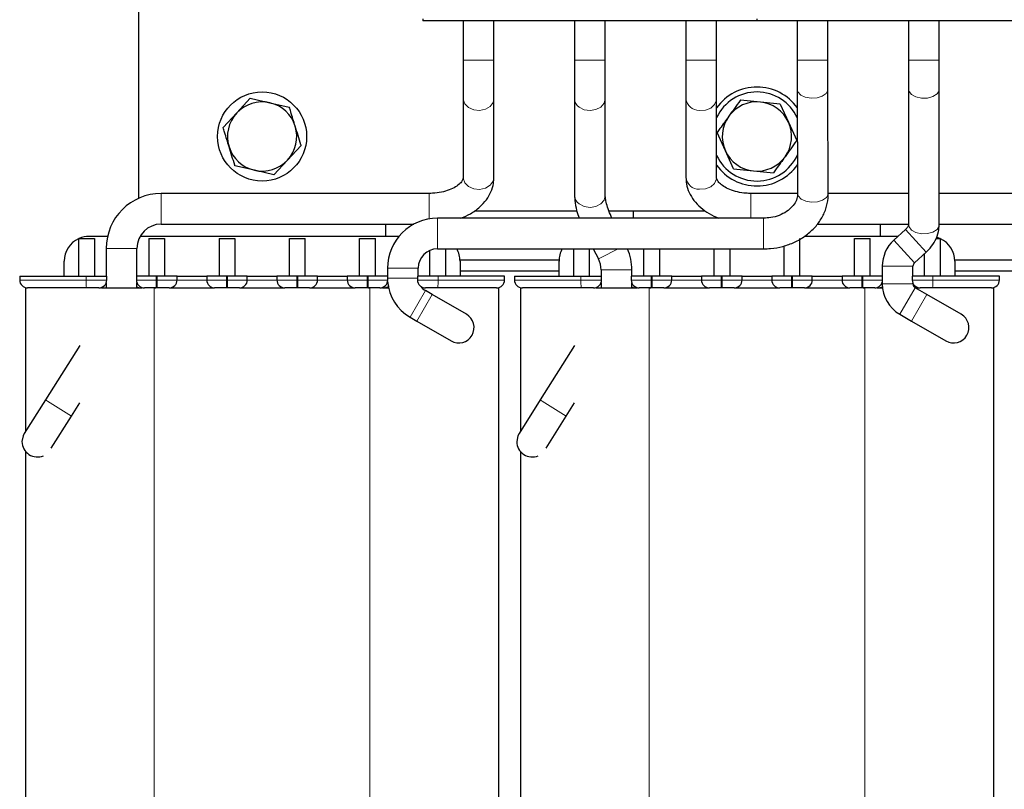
# Model space of a CAD drawing. Header units: millimetres. Extents: x 5 to 418, y 2 to 292.
# Tile 12 of 39: x 65 to 114, y 192 to 231. Entities that reach past the tile are written whole.
import ezdxf

# ---------------------------------------------------------------- set-up
doc = ezdxf.new("R2010")
doc.units = ezdxf.units.MM

msp = doc.modelspace()

# ---------------------------------------------------------------- linework, layer by layer
at = {"color": 7, "linetype": 'Continuous', "lineweight": 25}
for p, q in [((70.722, 245.4711), (70.722, 221.5965)), ((85.097, 230.6711), (85.097, 230.5711)), ((101.972, 230.5711), (85.097, 230.5711)), ((87.1345, 230.5711), (87.1345, 228.5711)), ((88.6845, 228.5711), (88.6845, 230.5711)), ((92.7595, 230.5711), (92.7595, 228.5711)), ((94.3095, 228.5711), (94.3095, 230.5711)), ((98.3845, 230.5711), (98.3845, 228.5711)), ((99.9345, 228.5711), (99.9345, 230.5711)), ((101.972, 230.6711), (101.972, 230.5711)), ((118.847, 230.5711), (101.972, 230.5711)), ((104.0095, 230.5711), (104.0095, 228.5711)), ((105.5595, 228.5711), (105.5595, 230.5711)), ((109.6345, 230.5711), (109.6345, 228.5711)), ((111.1845, 228.5711), (111.1845, 230.5711)), ((87.1345, 228.5711), (87.1345, 226.6326)), ((88.6845, 226.6326), (88.6845, 228.5711)), ((92.7595, 228.5711), (92.7595, 226.6326)), ((94.3095, 226.6326), (94.3095, 228.5711)), ((98.3845, 228.5711), (98.3845, 226.6326)), ((99.9345, 226.6326), (99.9345, 228.5711)), ((109.6345, 228.5711), (109.6345, 227.1048)), ((111.1845, 227.1048), (111.1845, 228.5711)), ((104.0118, 227.1021), (104.03, 221.8479)), ((105.58, 221.8533), (105.5618, 227.1075)), ((109.6345, 227.1048), (109.6345, 220.2601)), ((111.1845, 220.2601), (111.1845, 227.1048)), ((76.375, 226.6516), (75.6883, 225.9104)), ((76.375, 226.6516), (77.3602, 226.4275)), ((77.3602, 226.4275), (78.3454, 226.2033)), ((87.1345, 226.6326), (87.1345, 222.6498)), ((88.6845, 222.6498), (88.6845, 226.6326)), ((92.7595, 226.6326), (92.7595, 221.7399)), ((94.3095, 221.7399), (94.3095, 226.6326)), ((98.3845, 226.6326), (98.3845, 222.6498)), ((99.9345, 222.6498), (99.9345, 226.6326)), ((102.146, 226.4624), (101.1407, 226.5628)), ((103.1514, 226.3619), (102.146, 226.4624)), ((75.6883, 225.9104), (75.0017, 225.1693)), ((103.1514, 226.3619), (103.5671, 225.441)), ((103.5671, 225.441), (103.9828, 224.5201)), ((100.377, 224.0011), (99.9613, 224.922)), ((78.2558, 223.5317), (78.9424, 224.2728)), ((100.7927, 223.0802), (100.377, 224.0011)), ((77.5691, 222.7905), (78.2558, 223.5317)), ((76.5839, 223.0146), (75.5987, 223.2388)), ((77.5691, 222.7905), (76.5839, 223.0146)), ((100.7927, 223.0802), (101.7981, 222.9797)), ((101.7981, 222.9797), (102.8034, 222.8793)), ((85.4095, 221.8461), (71.872, 221.8461)), ((104.0299, 221.8461), (101.6595, 221.8461)), ((109.6345, 221.8461), (105.5797, 221.8461)), ((115.2595, 221.8461), (111.1845, 221.8461)), ((87.7051, 220.9711), (92.867, 220.9711)), ((94.4934, 220.9711), (99.3605, 220.9711)), ((95.722, 220.9711), (95.722, 220.595)), ((102.305, 220.595), (85.832, 220.595)), ((71.872, 220.2961), (84.6402, 220.2961)), ((83.222, 219.6711), (83.222, 220.2961)), ((105.0177, 220.2961), (109.6345, 220.2961)), ((108.222, 219.6711), (108.222, 220.2961)), ((109.4866, 220.0288), (108.8878, 219.4843)), ((111.1845, 220.2961), (115.821, 220.2961)), ((67.697, 219.5555), (67.697, 217.6711)), ((67.7322, 219.5711), (68.497, 219.5711)), ((69.1627, 219.6711), (68.222, 219.6711)), ((68.497, 219.5711), (68.497, 217.6711)), ((83.8795, 219.6711), (70.804, 219.6711)), ((71.247, 219.5711), (71.247, 217.6711)), ((71.247, 219.5711), (72.047, 219.5711)), ((72.047, 219.5711), (72.047, 217.6711)), ((74.797, 219.5711), (74.797, 217.6711)), ((74.797, 219.5711), (75.597, 219.5711)), ((75.597, 219.5711), (75.597, 217.6711)), ((78.347, 219.5711), (79.147, 219.5711)), ((78.347, 217.6711), (78.347, 219.5711)), ((79.147, 217.6711), (79.147, 219.5711)), ((81.897, 219.5711), (82.697, 219.5711)), ((81.897, 217.6711), (81.897, 219.5711)), ((82.697, 217.6711), (82.697, 219.5711)), ((104.147, 217.6711), (104.147, 219.5711)), ((109.0933, 219.6711), (104.3673, 219.6711)), ((106.897, 219.5711), (107.697, 219.5711)), ((106.897, 217.6711), (106.897, 219.5711)), ((107.697, 217.6711), (107.697, 219.5711)), ((111.021, 219.5711), (111.2119, 219.5711)), ((111.247, 217.6711), (111.247, 219.5555)), ((69.097, 219.0711), (69.097, 217.6711)), ((70.647, 217.6711), (70.647, 219.0711)), ((85.447, 217.6711), (85.447, 218.9658)), ((85.832, 219.045), (102.305, 219.045)), ((86.247, 217.6711), (86.247, 219.045)), ((92.697, 219.045), (92.697, 217.6711)), ((93.497, 219.045), (93.497, 217.6711)), ((93.7017, 219.045), (93.9623, 218.5363)), ((96.247, 219.045), (96.247, 217.6711)), ((97.047, 219.045), (97.047, 217.6711)), ((99.797, 219.045), (99.797, 217.6711)), ((100.597, 219.045), (100.597, 217.6711)), ((103.347, 217.6711), (103.347, 219.1947)), ((66.972, 217.6711), (66.972, 218.4211)), ((91.973, 218.4711), (86.971, 218.4711)), ((86.972, 218.4211), (86.972, 217.6711)), ((91.972, 217.6711), (91.972, 218.4211)), ((109.9307, 218.3375), (110.5294, 218.882)), ((110.447, 217.6711), (110.447, 218.8071)), ((116.973, 218.4711), (111.971, 218.4711)), ((111.972, 218.4211), (111.972, 217.6711)), ((83.307, 218.07), (83.307, 217.6711)), ((84.857, 217.6711), (84.857, 218.07)), ((91.972, 217.9211), (86.972, 217.9211)), ((94.097, 217.9778), (94.097, 217.6711)), ((95.647, 217.6711), (95.647, 217.9778)), ((108.307, 218.1711), (108.307, 217.6711)), ((109.857, 217.6711), (109.857, 218.1711)), ((116.972, 217.9211), (111.972, 217.9211)), ((64.722, 217.6711), (64.722, 217.4711)), ((64.722, 217.6711), (68.082, 217.6711)), ((68.082, 217.6711), (69.122, 217.6711)), ((69.122, 217.4711), (69.122, 217.6711)), ((70.622, 217.6711), (70.622, 217.4711)), ((71.622, 217.6711), (70.622, 217.6711)), ((71.672, 217.6711), (71.622, 217.6711)), ((72.672, 217.6711), (71.672, 217.6711)), ((72.672, 217.4711), (72.672, 217.6711)), ((72.672, 217.6711), (74.172, 217.6711)), ((74.172, 217.6711), (74.172, 217.4711)), ((75.172, 217.6711), (74.172, 217.6711)), ((75.222, 217.6711), (75.172, 217.6711)), ((76.222, 217.6711), (75.222, 217.6711)), ((76.222, 217.4711), (76.222, 217.6711)), ((76.222, 217.6711), (77.722, 217.6711)), ((78.722, 217.6711), (77.722, 217.6711)), ((77.722, 217.6711), (77.722, 217.4711)), ((78.772, 217.6711), (78.722, 217.6711)), ((79.772, 217.6711), (78.772, 217.6711)), ((79.772, 217.4711), (79.772, 217.6711)), ((79.772, 217.6711), (81.272, 217.6711)), ((82.272, 217.6711), (81.272, 217.6711)), ((81.272, 217.6711), (81.272, 217.4711)), ((82.322, 217.6711), (82.272, 217.6711)), ((83.322, 217.6711), (82.322, 217.6711)), ((83.322, 217.4711), (83.322, 217.6711)), ((84.822, 217.6711), (84.822, 217.4711)), ((85.862, 217.6711), (84.822, 217.6711)), ((89.222, 217.6711), (85.862, 217.6711)), ((89.222, 217.4711), (89.222, 217.6711)), ((89.722, 217.6711), (89.722, 217.4711)), ((89.722, 217.6711), (93.082, 217.6711)), ((93.082, 217.6711), (94.122, 217.6711)), ((94.122, 217.4711), (94.122, 217.6711)), ((95.622, 217.6711), (95.622, 217.4711)), ((96.622, 217.6711), (95.622, 217.6711)), ((96.672, 217.6711), (96.622, 217.6711)), ((97.672, 217.6711), (96.672, 217.6711)), ((97.672, 217.4711), (97.672, 217.6711)), ((97.672, 217.6711), (99.172, 217.6711)), ((99.172, 217.6711), (99.172, 217.4711)), ((100.172, 217.6711), (99.172, 217.6711)), ((100.222, 217.6711), (100.172, 217.6711)), ((101.222, 217.6711), (100.222, 217.6711)), ((101.222, 217.4711), (101.222, 217.6711)), ((101.222, 217.6711), (102.722, 217.6711)), ((103.722, 217.6711), (102.722, 217.6711)), ((102.722, 217.6711), (102.722, 217.4711)), ((103.772, 217.6711), (103.722, 217.6711)), ((104.772, 217.6711), (103.772, 217.6711)), ((104.772, 217.4711), (104.772, 217.6711)), ((104.772, 217.6711), (106.272, 217.6711)), ((107.272, 217.6711), (106.272, 217.6711)), ((106.272, 217.6711), (106.272, 217.4711)), ((107.322, 217.6711), (107.272, 217.6711)), ((108.322, 217.6711), (107.322, 217.6711)), ((108.322, 217.4711), (108.322, 217.6711)), ((109.822, 217.6711), (109.822, 217.4711)), ((110.862, 217.6711), (109.822, 217.6711)), ((114.222, 217.6711), (110.862, 217.6711)), ((114.222, 217.4711), (114.222, 217.6711)), ((65.022, 217.0711), (65.022, 209.8254)), ((68.8553, 217.0711), (70.8982, 217.0711)), ((69.097, 217.3319), (69.097, 217.0711)), ((70.647, 217.0711), (70.647, 217.3319)), ((71.522, 217.0711), (71.6053, 217.0711)), ((71.672, 217.0711), (71.622, 217.0711)), ((72.3388, 217.0711), (74.5053, 217.0711)), ((75.222, 217.0711), (75.172, 217.0711)), ((75.8888, 217.0711), (78.0553, 217.0711)), ((78.772, 217.0711), (78.722, 217.0711)), ((79.4388, 217.0711), (81.6053, 217.0711)), ((82.322, 217.0711), (82.272, 217.0711)), ((82.3388, 217.0711), (82.422, 217.0711)), ((83.0464, 217.0711), (83.3618, 217.0711)), ((85.0533, 217.0711), (85.1163, 217.0711)), ((85.5625, 216.7412), (85.2195, 216.9392)), ((88.922, 217.0711), (88.922, 181.2711)), ((90.022, 217.0711), (90.022, 209.8254)), ((93.8553, 217.0711), (95.8982, 217.0711)), ((94.097, 217.3319), (94.097, 217.0711)), ((95.647, 217.0711), (95.647, 217.3319)), ((96.522, 217.0711), (96.6053, 217.0711)), ((96.672, 217.0711), (96.622, 217.0711)), ((97.3388, 217.0711), (99.5053, 217.0711)), ((100.222, 217.0711), (100.172, 217.0711)), ((100.8888, 217.0711), (103.0553, 217.0711)), ((103.772, 217.0711), (103.722, 217.0711)), ((104.4388, 217.0711), (106.6053, 217.0711)), ((107.322, 217.0711), (107.272, 217.0711)), ((107.3388, 217.0711), (107.422, 217.0711)), ((108.0464, 217.0711), (108.3192, 217.0711)), ((108.307, 217.3625), (108.307, 217.2784)), ((109.857, 217.2784), (109.857, 217.3074)), ((110.5625, 216.7412), (109.9695, 217.0835)), ((109.9912, 217.0711), (110.1163, 217.0711)), ((113.922, 217.0711), (113.922, 181.2711)), ((87.2945, 215.7412), (85.5625, 216.7412)), ((112.2945, 215.7412), (110.5625, 216.7412)), ((84.4445, 215.5969), (84.7875, 215.3989)), ((109.1945, 215.7412), (109.7875, 215.3989)), ((84.7875, 215.3989), (86.5195, 214.3989)), ((109.7875, 215.3989), (111.5195, 214.3989)), ((67.7591, 214.1707), (66.0222, 211.4133)), ((92.7591, 214.1707), (91.0222, 211.4133)), ((66.0222, 211.4133), (64.9563, 209.7211)), ((67.3337, 210.5872), (67.7591, 211.2624)), ((91.0222, 211.4133), (89.9563, 209.7211)), ((92.3337, 210.5872), (92.7591, 211.2624)), ((66.3154, 208.9706), (67.3337, 210.5872)), ((91.3154, 208.9706), (92.3337, 210.5872)), ((65.022, 208.8055), (65.022, 181.2711)), ((65.0404, 208.7848), (65.0599, 208.7568)), ((90.022, 208.8055), (90.022, 181.2711)), ((90.0404, 208.7848), (90.0599, 208.7568))]:
    msp.add_line(p, q, dxfattribs=at)
at = {"color": 7, "linetype": 'Continuous', "lineweight": 18}
for p, q in [((87.1345, 228.5711), (88.6845, 228.5711)), ((92.7595, 228.5711), (92.9893, 228.5711)), ((92.9893, 228.5711), (94.3095, 228.5711)), ((98.3845, 228.5711), (99.0657, 228.5711)), ((99.0657, 228.5711), (99.9345, 228.5711)), ((104.0095, 228.5711), (105.5595, 228.5711)), ((109.6345, 228.5711), (111.1845, 228.5711)), ((71.872, 221.8461), (71.872, 221.7268)), ((71.872, 221.7268), (71.872, 220.2961)), ((85.4095, 221.8461), (85.4095, 221.7268)), ((85.4095, 221.7268), (85.4095, 220.5594)), ((101.6595, 220.595), (101.6595, 221.846)), ((85.832, 220.595), (85.832, 219.045)), ((102.305, 220.595), (102.305, 219.045)), ((109.4866, 220.0287), (110.5294, 218.882)), ((108.8878, 219.4843), (109.9307, 218.3375)), ((69.097, 219.0711), (69.2163, 219.0711)), ((69.2163, 219.0711), (70.647, 219.0711)), ((94.0684, 218.5907), (94.9553, 219.045)), ((93.9623, 218.5363), (94.0684, 218.5907)), ((83.307, 218.07), (84.857, 218.07)), ((94.097, 217.9778), (94.2163, 217.9778)), ((94.2163, 217.9778), (95.647, 217.9778)), ((108.307, 218.1711), (109.857, 218.1711)), ((64.722, 217.4711), (68.082, 217.4711)), ((68.082, 217.6711), (68.082, 217.4711)), ((68.082, 217.4711), (69.122, 217.4711)), ((71.622, 217.4711), (70.622, 217.4711)), ((71.622, 217.4711), (71.622, 217.6711)), ((71.622, 217.0711), (71.622, 217.4711)), ((71.672, 217.4711), (71.622, 217.4711)), ((71.672, 217.4711), (71.672, 217.6711)), ((72.672, 217.4711), (71.672, 217.4711)), ((71.672, 217.0711), (71.672, 217.4711)), ((74.172, 217.4711), (72.672, 217.4711)), ((75.172, 217.4711), (74.172, 217.4711)), ((75.172, 217.4711), (75.172, 217.6711)), ((75.172, 217.0711), (75.172, 217.4711)), ((75.222, 217.4711), (75.172, 217.4711)), ((75.222, 217.4711), (75.222, 217.6711)), ((76.222, 217.4711), (75.222, 217.4711)), ((75.222, 217.0711), (75.222, 217.4711)), ((77.722, 217.4711), (76.222, 217.4711)), ((78.722, 217.4711), (77.722, 217.4711)), ((78.722, 217.4711), (78.722, 217.6711)), ((78.722, 217.0711), (78.722, 217.4711)), ((78.772, 217.4711), (78.722, 217.4711)), ((78.772, 217.4711), (78.772, 217.6711)), ((78.772, 217.0711), (78.772, 217.4711)), ((79.772, 217.4711), (78.772, 217.4711)), ((81.272, 217.4711), (79.772, 217.4711)), ((82.272, 217.4711), (81.272, 217.4711)), ((82.272, 217.4711), (82.272, 217.6711)), ((82.272, 217.0711), (82.272, 217.4711)), ((82.322, 217.4711), (82.272, 217.4711)), ((82.322, 217.4711), (82.322, 217.6711)), ((83.322, 217.4711), (82.322, 217.4711)), ((82.322, 217.0711), (82.322, 217.4711)), ((83.322, 217.5671), (84.822, 217.5671)), ((85.862, 217.4711), (84.822, 217.4711)), ((85.862, 217.4711), (85.862, 217.6711)), ((89.222, 217.4711), (85.862, 217.4711)), ((89.722, 217.4711), (93.082, 217.4711)), ((93.082, 217.6711), (93.082, 217.4711)), ((93.082, 217.4711), (94.122, 217.4711)), ((96.622, 217.4711), (95.622, 217.4711)), ((96.622, 217.4711), (96.622, 217.6711)), ((96.622, 217.0711), (96.622, 217.4711)), ((96.672, 217.4711), (96.622, 217.4711)), ((96.672, 217.4711), (96.672, 217.6711)), ((97.672, 217.4711), (96.672, 217.4711)), ((96.672, 217.0711), (96.672, 217.4711)), ((99.172, 217.4711), (97.672, 217.4711)), ((100.172, 217.4711), (99.172, 217.4711)), ((100.172, 217.4711), (100.172, 217.6711)), ((100.172, 217.0711), (100.172, 217.4711)), ((100.222, 217.4711), (100.172, 217.4711)), ((100.222, 217.4711), (100.222, 217.6711)), ((101.222, 217.4711), (100.222, 217.4711)), ((100.222, 217.0711), (100.222, 217.4711)), ((102.722, 217.4711), (101.222, 217.4711)), ((103.722, 217.4711), (102.722, 217.4711)), ((103.722, 217.4711), (103.722, 217.6711)), ((103.722, 217.0711), (103.722, 217.4711)), ((103.772, 217.4711), (103.722, 217.4711)), ((103.772, 217.4711), (103.772, 217.6711)), ((103.772, 217.0711), (103.772, 217.4711)), ((104.772, 217.4711), (103.772, 217.4711)), ((106.272, 217.4711), (104.772, 217.4711)), ((107.272, 217.4711), (106.272, 217.4711)), ((107.272, 217.4711), (107.272, 217.6711)), ((107.272, 217.0711), (107.272, 217.4711)), ((107.322, 217.4711), (107.272, 217.4711)), ((107.322, 217.4711), (107.322, 217.6711)), ((108.322, 217.4711), (107.322, 217.4711)), ((107.322, 217.0711), (107.322, 217.4711)), ((110.862, 217.4711), (109.822, 217.4711)), ((110.862, 217.4711), (110.862, 217.6711)), ((114.222, 217.4711), (110.862, 217.4711)), ((71.522, 217.0711), (71.522, 181.2711)), ((82.422, 217.0711), (82.422, 181.2711)), ((84.4445, 215.5969), (85.2195, 216.9392)), ((96.522, 217.0711), (96.522, 181.2711)), ((107.422, 217.0711), (107.422, 181.2711)), ((108.307, 217.2784), (109.857, 217.2784)), ((109.1945, 215.7412), (109.9695, 217.0835)), ((84.7875, 215.3989), (85.5625, 216.7412)), ((109.7875, 215.3989), (110.5625, 216.7412)), ((66.0222, 211.4133), (66.1231, 211.3498)), ((66.1231, 211.3498), (67.3337, 210.5872)), ((91.0222, 211.4133), (91.1231, 211.3498)), ((91.1231, 211.3498), (92.3337, 210.5872))]:
    msp.add_line(p, q, dxfattribs=at)
at = {"color": 7, "linetype": 'Continuous', "lineweight": 18, "flags": 128}
for points in [[(104.0118, 227.1024), (104.0441, 226.9733), (104.1853, 226.8168), (104.4181, 226.7042), (104.707, 226.6525), (105.0081, 226.6697), (105.2755, 226.7532), (105.4685, 226.8901), (105.5577, 227.0598), (105.5618, 227.1067)], [(109.6345, 227.1048), (109.6566, 226.9972), (109.7841, 226.8364), (110.0068, 226.7164), (110.2908, 226.6556), (110.5929, 226.6631), (110.8671, 226.7379), (111.0717, 226.8685), (111.1754, 227.0351), (111.1845, 227.1048)], [(87.1345, 226.6326), (87.1363, 226.5921), (87.2152, 226.3657), (87.3997, 226.18), (87.6619, 226.0632), (87.9618, 226.0331), (88.2537, 226.0942), (88.4933, 226.2373), (88.6439, 226.4406), (88.6845, 226.6326)], [(92.9893, 226.2055), (93.2416, 226.0763), (93.5384, 226.0317), (93.8347, 226.0786), (94.0853, 226.2098), (94.252, 226.4054), (94.3095, 226.6326)], [(99.0657, 226.0361), (99.3673, 226.0537), (99.6372, 226.1594), (99.8344, 226.3371), (99.9288, 226.5598), (99.9345, 226.6326)], [(87.1345, 222.6498), (87.1363, 222.6093), (87.2152, 222.3829), (87.3997, 222.1972), (87.6619, 222.0804), (87.9618, 222.0502), (88.2537, 222.1114), (88.4933, 222.2545), (88.6439, 222.4578), (88.6845, 222.6498)], [(99.0657, 222.0533), (99.3673, 222.0709), (99.6372, 222.1766), (99.8344, 222.3543), (99.9288, 222.577), (99.9345, 222.6498)], [(92.9893, 221.3129), (93.2416, 221.1836), (93.5384, 221.139), (93.8347, 221.1859), (94.0853, 221.3171), (94.252, 221.5127), (94.3095, 221.7399)], [(104.03, 221.8479), (104.0623, 221.7191), (104.2035, 221.5626), (104.4363, 221.45), (104.7252, 221.3983), (105.0263, 221.4155), (105.2937, 221.4989), (105.4867, 221.6359), (105.5759, 221.8056), (105.58, 221.8533)], [(109.6345, 220.2601), (109.6566, 220.1526), (109.7841, 219.9917), (110.0068, 219.8718), (110.2908, 219.8109), (110.5929, 219.8185), (110.8671, 219.8933), (111.0717, 220.0239), (111.1754, 220.1905), (111.1845, 220.2601)]]:
    msp.add_lwpolyline(points, dxfattribs=at)
at = {"color": 7, "linetype": 'Continuous', "lineweight": 25, "flags": 128}
for points in [[(64.9563, 209.7211), (64.896, 209.6046), (64.837, 209.308)], [(89.9563, 209.7211), (89.896, 209.6046), (89.837, 209.308)]]:
    msp.add_lwpolyline(points, dxfattribs=at)
at = {"color": 7, "linetype": 'Continuous', "lineweight": 25}
msp.add_circle((76.972, 224.7211), 2.25, dxfattribs=at)
for centre, radius, start, end in [((101.972, 224.7211), 2.5, 35.19321, 144.58736), ((101.972, 224.7211), 2.25, 24.66169, 154.89821), ((76.972, 224.7211), 1.75, 77.18426, 137.18426), ((76.972, 224.7211), 1.75, 17.18426, 77.18426), ((101.972, 224.7211), 1.75, 84.29413, 144.29413), ((101.972, 224.7211), 1.75, 24.29413, 84.29413), ((76.972, 224.7211), 1.75, 137.18426, 197.18426), ((101.972, 224.7211), 1.75, 144.29413, 204.29413), ((101.972, 224.7211), 1.75, 324.29413, 24.29413), ((76.972, 224.7211), 1.75, 317.18426, 17.18426), ((76.972, 224.7211), 1.75, 197.18426, 257.18426), ((101.972, 224.7211), 1.75, 204.29413, 264.29413), ((76.972, 224.7211), 1.75, 257.18426, 317.18426), ((101.972, 224.7211), 2.25, 205.10179, 335.73514), ((101.972, 224.7211), 1.75, 264.29413, 324.29413), ((101.972, 224.7211), 2.5, 215.41264, 325.20363), ((71.872, 219.0711), 2.775, 90, 180), ((85.832, 218.07), 2.525, 90, 180), ((71.872, 219.0711), 1.225, 90, 180), ((68.222, 218.4211), 1.25, 114.83459, 180), ((68.222, 218.4211), 1.25, 113.07392, 114.83459), ((68.222, 218.4211), 1.25, 90, 113.07392), ((110.082, 218.1711), 1.775, 132.28271, 180), ((110.722, 218.4211), 1.25, 66.92608, 75.29601), ((110.722, 218.4211), 1.25, 65.16541, 66.92608), ((110.722, 218.4211), 1.25, 0, 65.16541), ((85.832, 218.07), 0.975, 90, 180), ((85.722, 218.4211), 1.25, 0, 29.94601), ((93.222, 218.4211), 1.25, 150.05399, 180), ((92.872, 217.9778), 2.775, 0, 22.6181), ((92.872, 217.9778), 1.225, 0, 27.12509), ((110.082, 218.1711), 0.225, 132.28271, 180), ((65.122, 217.4711), 0.4, 180, 270), ((68.722, 217.4711), 0.4, 270, 0), ((71.022, 217.4711), 0.4, 180, 270), ((72.272, 217.4711), 0.4, 270, 0), ((74.572, 217.4711), 0.4, 180, 270), ((75.822, 217.4711), 0.4, 270, 0), ((78.122, 217.4711), 0.4, 180, 270), ((79.372, 217.4711), 0.4, 270, 0), ((81.672, 217.4711), 0.4, 180, 270), ((82.922, 217.4711), 0.4, 270, 0), ((85.222, 217.4711), 0.4, 180, 270), ((88.822, 217.4711), 0.4, 270, 0), ((90.122, 217.4711), 0.4, 180, 270), ((93.722, 217.4711), 0.4, 270, 0), ((96.022, 217.4711), 0.4, 180, 270), ((97.272, 217.4711), 0.4, 270, 0), ((99.572, 217.4711), 0.4, 180, 270), ((100.822, 217.4711), 0.4, 270, 0), ((103.122, 217.4711), 0.4, 180, 270), ((104.372, 217.4711), 0.4, 270, 0), ((106.672, 217.4711), 0.4, 180, 270), ((107.922, 217.4711), 0.4, 270, 0), ((110.222, 217.4711), 0.4, 180, 270), ((113.822, 217.4711), 0.4, 270, 0), ((85.582, 217.5671), 2.275, 184.44631, 240), ((85.582, 217.5671), 0.725, 215.91085, 240), ((110.082, 217.2784), 1.775, 180, 240), ((110.082, 217.2784), 0.225, 180, 240), ((86.907, 215.07), 0.775, 240, 60), ((111.907, 215.07), 0.775, 240, 60), ((65.612, 209.308), 0.775, 180, 293.57818), ((90.612, 209.308), 0.775, 180, 293.57818)]:
    msp.add_arc(centre, radius, start, end, dxfattribs=at)
at = {"color": 7, "linetype": 'Continuous', "lineweight": 18}
for centre, radius, start, end in [((93.2872, 226.6411), 0.5277, 180.92923, 235.63088), ((99.053, 226.7088), 0.6728, 186.50365, 271.07921), ((99.053, 222.726), 0.6728, 186.50365, 271.07921), ((93.2872, 221.7485), 0.5277, 180.92923, 235.63088), ((70.594, 217.3712), 2.514, 177.72396, 186.85726), ((83.35, 217.3712), 2.514, 353.14274, 2.27604), ((95.594, 217.3712), 2.514, 177.72396, 186.85726), ((108.35, 217.3712), 2.514, 353.14274, 2.27604)]:
    msp.add_arc(centre, radius, start, end, dxfattribs=at)
at = {"color": 7, "linetype": 'Continuous', "lineweight": 25}
for points, knots in [([(104.0095, 228.5711), (104.0096, 228.4753), (104.0096, 228.1965), (104.0101, 227.7428), (104.011, 227.3526), (104.0117, 227.1519), (104.0118, 227.1021)], [0, 0, 0, 0, 0.1832754, 0.5335415, 0.8843762, 1, 1, 1, 1]), ([(105.5618, 227.1075), (105.5616, 227.1867), (105.5608, 227.4171), (105.56, 227.8464), (105.5596, 228.2676), (105.5596, 228.5106), (105.5595, 228.5711)], [0, 0, 0, 0, 0.183264, 0.5332571, 0.8839467, 1, 1, 1, 1]), ([(101.1407, 226.5628), (101.1346, 226.5544), (100.9403, 226.284), (100.7426, 226.0089), (100.551, 225.7424)], [0, 0, 0, 0, 0.0311177, 1, 1, 1, 1]), ([(78.6439, 225.2381), (78.5684, 225.4823), (78.4683, 225.8061), (78.3697, 226.1249), (78.3454, 226.2033)], [0, 0, 0, 0, 0.754038, 1, 1, 1, 1]), ([(100.551, 225.7424), (100.4018, 225.5348), (100.204, 225.2596), (100.0092, 224.9886), (99.9613, 224.922)], [0, 0, 0, 0, 0.754038, 1, 1, 1, 1]), ([(75.3002, 224.204), (75.2247, 224.4482), (75.1245, 224.7721), (75.0259, 225.0909), (75.0017, 225.1693)], [0, 0, 0, 0, 0.754038, 1, 1, 1, 1]), ([(78.9424, 224.2728), (78.9394, 224.2827), (78.841, 224.6009), (78.7409, 224.9245), (78.6439, 225.2381)], [0, 0, 0, 0, 0.0311177, 1, 1, 1, 1]), ([(103.9828, 224.5201), (103.9767, 224.5117), (103.7824, 224.2413), (103.5846, 223.9662), (103.3931, 223.6997)], [0, 0, 0, 0, 0.0311177, 1, 1, 1, 1]), ([(75.5987, 223.2388), (75.5956, 223.2487), (75.4972, 223.5668), (75.3971, 223.8905), (75.3002, 224.204)], [0, 0, 0, 0, 0.0311177, 1, 1, 1, 1]), ([(103.3931, 223.6997), (103.2439, 223.4922), (103.0461, 223.2169), (102.8513, 222.9459), (102.8034, 222.8793)], [0, 0, 0, 0, 0.754038, 1, 1, 1, 1]), ([(87.1345, 222.6498), (87.1338, 222.6364), (87.1317, 222.5957), (87.1026, 222.5082), (86.9839, 222.3488), (86.7586, 222.1722), (86.431, 222.0125), (86.0322, 221.8979), (85.6784, 221.8506), (85.4685, 221.8471), (85.4095, 221.8461)], [0, 0, 0, 0, 0.0732176, 0.2226385, 0.3603101, 0.5070329, 0.6509867, 0.7958476, 0.9427103, 1, 1, 1, 1]), ([(87.0186, 220.595), (87.1835, 220.6663), (87.5352, 220.8183), (87.9659, 221.1369), (88.313, 221.5113), (88.5465, 221.9163), (88.6672, 222.3032), (88.6796, 222.5504), (88.6845, 222.6498)], [0, 0, 0, 0, 0.17643086, 0.3764178, 0.55377634, 0.72398128, 0.8889577, 1, 1, 1, 1]), ([(98.3845, 222.6498), (98.3903, 222.5426), (98.4043, 222.2829), (98.536, 221.8848), (98.78, 221.4799), (99.1236, 221.1211), (99.5443, 220.8148), (99.8806, 220.6673), (100.0456, 220.595)], [0, 0, 0, 0, 0.1198288, 0.2903906, 0.4615998, 0.6382935, 0.8225821, 1, 1, 1, 1]), ([(101.6595, 221.8461), (101.5827, 221.8477), (101.3538, 221.8527), (100.983, 221.9095), (100.5898, 222.0314), (100.2773, 222.194), (100.0654, 222.3695), (99.959, 222.5237), (99.9366, 222.6023), (99.935, 222.6397), (99.9345, 222.6498)], [0, 0, 0, 0, 0.07472103, 0.22248073, 0.36884278, 0.51249448, 0.65373484, 0.79561242, 0.94478644, 1, 1, 1, 1]), ([(92.7595, 221.7399), (92.7624, 221.6577), (92.7708, 221.4157), (92.8376, 221.0366), (92.9409, 220.7249), (92.9839, 220.595)], [0, 0, 0, 0, 0.23098137, 0.67958384, 1, 1, 1, 1]), ([(94.6524, 220.595), (94.6384, 220.6236), (94.5621, 220.7791), (94.4505, 221.0633), (94.3528, 221.3924), (94.3134, 221.6241), (94.3106, 221.7069), (94.3095, 221.7399)], [0, 0, 0, 0, 0.062563, 0.3410628, 0.6143264, 0.846543, 1, 1, 1, 1]), ([(102.305, 219.045), (102.4247, 219.0484), (102.7561, 219.0576), (103.2923, 219.1567), (103.8843, 219.369), (104.4195, 219.6792), (104.8749, 220.0752), (105.2312, 220.5421), (105.4708, 221.0594), (105.5705, 221.5062), (105.5778, 221.7715), (105.58, 221.8533)], [0, 0, 0, 0, 0.0710248, 0.1967249, 0.3229461, 0.4493833, 0.5756025, 0.7008869, 0.8244607, 0.9459196, 1, 1, 1, 1]), ([(104.03, 221.8479), (104.0284, 221.8071), (104.023, 221.6721), (103.9526, 221.4466), (103.7689, 221.1691), (103.4833, 220.9195), (103.1066, 220.7265), (102.7024, 220.6137), (102.4284, 220.6008), (102.305, 220.595)], [0, 0, 0, 0, 0.0720574, 0.2382476, 0.392545, 0.557266, 0.7158652, 0.8721226, 1, 1, 1, 1]), ([(109.6343, 220.2585), (109.6344, 220.258), (109.6345, 220.2569), (109.626, 220.2199), (109.5959, 220.1576), (109.5473, 220.0883), (109.5056, 220.0474), (109.4866, 220.0288)], [0, 0, 0, 0, 0.1691357, 0.3943267, 0.6149805, 0.8240616, 1, 1, 1, 1]), ([(110.5294, 218.882), (110.596, 218.9473), (110.7759, 219.124), (111.0035, 219.471), (111.1592, 219.8769), (111.177, 220.1456), (111.1845, 220.2601)], [0, 0, 0, 0, 0.1737684, 0.47009, 0.7742777, 1, 1, 1, 1]), ([(68.098, 217.0711), (67.7192, 217.0711), (66.9321, 217.0711), (65.9329, 217.0711), (65.2483, 217.0711), (65.1631, 217.0711), (65.122, 217.0711)], [0, 0, 0, 0, 0.2406183, 0.5, 0.7593817, 1, 1, 1, 1]), ([(68.722, 217.0711), (68.7198, 217.0711), (68.7152, 217.0711), (68.6774, 217.0711), (68.6195, 217.0711), (68.5405, 217.0711), (68.4452, 217.0711), (68.3364, 217.0711), (68.2191, 217.0711), (68.1384, 217.0711), (68.098, 217.0711)], [0, 0, 0, 0, 0.1249292, 0.2499971, 0.3748613, 0.4999972, 0.6248613, 0.7499971, 0.8749293, 1, 1, 1, 1]), ([(71.622, 217.0711), (71.5466, 217.0711), (71.4301, 217.0711), (71.2903, 217.0711), (71.1949, 217.0711), (71.1173, 217.0711), (71.0426, 217.0711), (71.0301, 217.0711), (71.022, 217.0711)], [0, 0, 0, 0, 0.23944295, 0.36957878, 0.49999987, 0.63013583, 0.76055705, 1, 1, 1, 1]), ([(72.272, 217.0711), (72.264, 217.0711), (72.2516, 217.0711), (72.1769, 217.0711), (72.0994, 217.0711), (72.0039, 217.0711), (71.8641, 217.0711), (71.7475, 217.0711), (71.672, 217.0711)], [0, 0, 0, 0, 0.2394429, 0.3695788, 0.4999999, 0.6301358, 0.7605571, 1, 1, 1, 1]), ([(75.172, 217.0711), (75.0966, 217.0711), (74.9801, 217.0711), (74.8403, 217.0711), (74.7449, 217.0711), (74.6673, 217.0711), (74.5926, 217.0711), (74.5801, 217.0711), (74.572, 217.0711)], [0, 0, 0, 0, 0.23944295, 0.36957878, 0.49999987, 0.63013583, 0.76055705, 1, 1, 1, 1]), ([(75.822, 217.0711), (75.814, 217.0711), (75.8016, 217.0711), (75.7269, 217.0711), (75.6494, 217.0711), (75.5539, 217.0711), (75.4141, 217.0711), (75.2975, 217.0711), (75.222, 217.0711)], [0, 0, 0, 0, 0.2394429, 0.3695788, 0.4999999, 0.6301358, 0.7605571, 1, 1, 1, 1]), ([(78.722, 217.0711), (78.6466, 217.0711), (78.5301, 217.0711), (78.3903, 217.0711), (78.2949, 217.0711), (78.2173, 217.0711), (78.1426, 217.0711), (78.1301, 217.0711), (78.122, 217.0711)], [0, 0, 0, 0, 0.23944295, 0.36957878, 0.49999987, 0.63013583, 0.76055705, 1, 1, 1, 1]), ([(79.372, 217.0711), (79.364, 217.0711), (79.3516, 217.0711), (79.2769, 217.0711), (79.1994, 217.0711), (79.1039, 217.0711), (78.9641, 217.0711), (78.8475, 217.0711), (78.772, 217.0711)], [0, 0, 0, 0, 0.2394429, 0.3695788, 0.4999999, 0.6301358, 0.7605571, 1, 1, 1, 1]), ([(82.272, 217.0711), (82.1966, 217.0711), (82.0801, 217.0711), (81.9403, 217.0711), (81.8449, 217.0711), (81.7673, 217.0711), (81.6926, 217.0711), (81.6801, 217.0711), (81.672, 217.0711)], [0, 0, 0, 0, 0.2394429, 0.3695788, 0.4999999, 0.6301358, 0.7605571, 1, 1, 1, 1]), ([(82.922, 217.0711), (82.914, 217.0711), (82.9016, 217.0711), (82.8269, 217.0711), (82.7494, 217.0711), (82.6539, 217.0711), (82.5141, 217.0711), (82.3975, 217.0711), (82.322, 217.0711)], [0, 0, 0, 0, 0.2394429, 0.3695788, 0.4999999, 0.6301358, 0.7605571, 1, 1, 1, 1]), ([(85.846, 217.0711), (85.8057, 217.0711), (85.725, 217.0711), (85.6078, 217.0711), (85.499, 217.0711), (85.4037, 217.0711), (85.3246, 217.0711), (85.2667, 217.0711), (85.2289, 217.0711), (85.2243, 217.0711), (85.222, 217.0711)], [0, 0, 0, 0, 0.1249292, 0.2499971, 0.3748613, 0.4999972, 0.6248613, 0.7499971, 0.8749293, 1, 1, 1, 1]), ([(88.822, 217.0711), (88.781, 217.0711), (88.6958, 217.0711), (88.0112, 217.0711), (87.012, 217.0711), (86.2248, 217.0711), (85.846, 217.0711)], [0, 0, 0, 0, 0.2406183, 0.5, 0.7593817, 1, 1, 1, 1]), ([(93.098, 217.0711), (92.7192, 217.0711), (91.9321, 217.0711), (90.9329, 217.0711), (90.2483, 217.0711), (90.1631, 217.0711), (90.122, 217.0711)], [0, 0, 0, 0, 0.2406183, 0.5, 0.7593817, 1, 1, 1, 1]), ([(93.722, 217.0711), (93.7198, 217.0711), (93.7152, 217.0711), (93.6774, 217.0711), (93.6195, 217.0711), (93.5405, 217.0711), (93.4452, 217.0711), (93.3364, 217.0711), (93.2191, 217.0711), (93.1384, 217.0711), (93.098, 217.0711)], [0, 0, 0, 0, 0.1249292, 0.2499971, 0.3748613, 0.4999972, 0.6248613, 0.7499971, 0.8749293, 1, 1, 1, 1]), ([(96.622, 217.0711), (96.5466, 217.0711), (96.4301, 217.0711), (96.2903, 217.0711), (96.1949, 217.0711), (96.1173, 217.0711), (96.0426, 217.0711), (96.0301, 217.0711), (96.022, 217.0711)], [0, 0, 0, 0, 0.23944295, 0.36957878, 0.49999987, 0.63013583, 0.76055705, 1, 1, 1, 1]), ([(97.272, 217.0711), (97.264, 217.0711), (97.2516, 217.0711), (97.1769, 217.0711), (97.0994, 217.0711), (97.0039, 217.0711), (96.8641, 217.0711), (96.7475, 217.0711), (96.672, 217.0711)], [0, 0, 0, 0, 0.2394429, 0.3695788, 0.4999999, 0.6301358, 0.7605571, 1, 1, 1, 1]), ([(100.172, 217.0711), (100.0966, 217.0711), (99.9801, 217.0711), (99.8403, 217.0711), (99.7449, 217.0711), (99.6673, 217.0711), (99.5926, 217.0711), (99.5801, 217.0711), (99.572, 217.0711)], [0, 0, 0, 0, 0.23944295, 0.36957878, 0.49999987, 0.63013583, 0.76055705, 1, 1, 1, 1]), ([(100.822, 217.0711), (100.814, 217.0711), (100.8016, 217.0711), (100.7269, 217.0711), (100.6494, 217.0711), (100.5539, 217.0711), (100.4141, 217.0711), (100.2975, 217.0711), (100.222, 217.0711)], [0, 0, 0, 0, 0.2394429, 0.3695788, 0.4999999, 0.6301358, 0.7605571, 1, 1, 1, 1]), ([(103.722, 217.0711), (103.6466, 217.0711), (103.5301, 217.0711), (103.3903, 217.0711), (103.2949, 217.0711), (103.2173, 217.0711), (103.1426, 217.0711), (103.1301, 217.0711), (103.122, 217.0711)], [0, 0, 0, 0, 0.23944295, 0.36957878, 0.49999987, 0.63013583, 0.76055705, 1, 1, 1, 1]), ([(104.372, 217.0711), (104.364, 217.0711), (104.3516, 217.0711), (104.2769, 217.0711), (104.1994, 217.0711), (104.1039, 217.0711), (103.9641, 217.0711), (103.8475, 217.0711), (103.772, 217.0711)], [0, 0, 0, 0, 0.2394429, 0.3695788, 0.4999999, 0.6301358, 0.7605571, 1, 1, 1, 1]), ([(107.272, 217.0711), (107.1966, 217.0711), (107.0801, 217.0711), (106.9403, 217.0711), (106.8449, 217.0711), (106.7673, 217.0711), (106.6926, 217.0711), (106.6801, 217.0711), (106.672, 217.0711)], [0, 0, 0, 0, 0.2394429, 0.3695788, 0.4999999, 0.6301358, 0.7605571, 1, 1, 1, 1]), ([(107.922, 217.0711), (107.914, 217.0711), (107.9016, 217.0711), (107.8269, 217.0711), (107.7494, 217.0711), (107.6539, 217.0711), (107.5141, 217.0711), (107.3975, 217.0711), (107.322, 217.0711)], [0, 0, 0, 0, 0.2394429, 0.3695788, 0.4999999, 0.6301358, 0.7605571, 1, 1, 1, 1]), ([(110.846, 217.0711), (110.8057, 217.0711), (110.725, 217.0711), (110.6078, 217.0711), (110.499, 217.0711), (110.4037, 217.0711), (110.3246, 217.0711), (110.2667, 217.0711), (110.2289, 217.0711), (110.2243, 217.0711), (110.222, 217.0711)], [0, 0, 0, 0, 0.1249292, 0.2499971, 0.3748613, 0.4999972, 0.6248613, 0.7499971, 0.8749293, 1, 1, 1, 1]), ([(113.822, 217.0711), (113.781, 217.0711), (113.6958, 217.0711), (113.0112, 217.0711), (112.012, 217.0711), (111.2248, 217.0711), (110.846, 217.0711)], [0, 0, 0, 0, 0.2406183, 0.5, 0.7593817, 1, 1, 1, 1])]:
    msp.add_open_spline(points, degree=3, knots=knots, dxfattribs=at)
at = {"color": 7, "linetype": 'Continuous', "lineweight": 18}
for points, knots in [([(70.647, 217.1226), (70.6617, 217.116), (70.7399, 217.0807), (70.8273, 217.0754), (70.8982, 217.0711)], [0, 0, 0, 0, 0.1877483, 1, 1, 1, 1]), ([(83.0464, 217.0711), (83.1173, 217.0773), (83.2377, 217.0878), (83.3452, 217.1399), (83.3894, 217.1613)], [0, 0, 0, 0, 0.5888144, 1, 1, 1, 1]), ([(95.647, 217.1226), (95.6617, 217.116), (95.7399, 217.0807), (95.8273, 217.0754), (95.8982, 217.0711)], [0, 0, 0, 0, 0.1877483, 1, 1, 1, 1]), ([(108.0464, 217.0711), (108.1176, 217.0763), (108.2186, 217.0838), (108.3088, 217.1259), (108.3355, 217.1384)], [0, 0, 0, 0, 0.704814, 1, 1, 1, 1])]:
    msp.add_open_spline(points, degree=3, knots=knots, dxfattribs=at)

doc.saveas('drawing.dxf')
